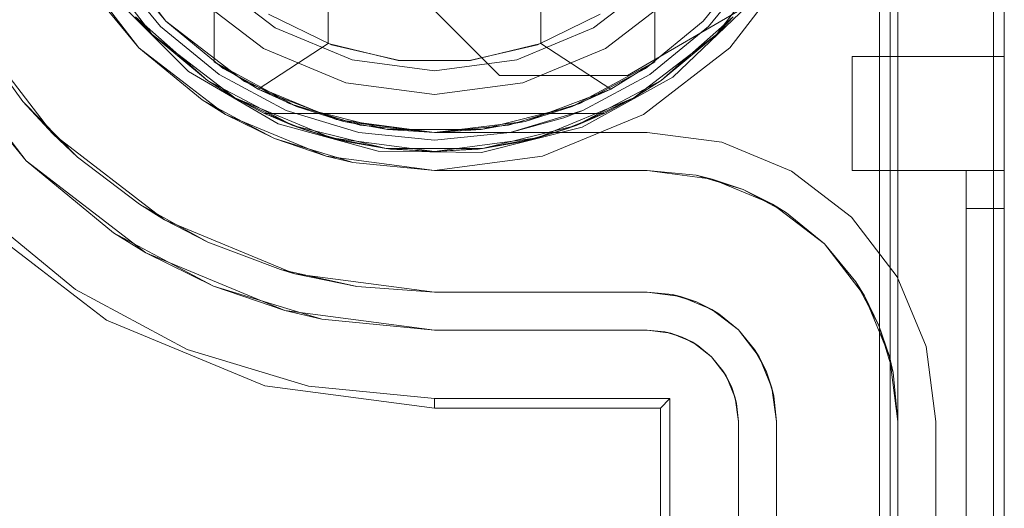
# Model space of a CAD drawing. Extents: x -743 to 300, y 62 to 1112.
# Tile 165 of 179: x 167.741 to 167.943, y 608.905 to 609.005. Entities that reach past the tile are written whole.
import ezdxf

# ---------------------------------------------------------------- set-up
doc = ezdxf.new("R2010")
doc.units = 0
doc.layers.get('0').update_dxf_attribs({"lineweight": 13})

# ---------------------------------------------------------------- blocks, each defined once
blk = doc.blocks.new('Referenz-A06CPVAYL0')
at = {"color": 7, "linetype": 'ByBlock', "lineweight": 13, "ltscale": 0.13}
for p, q in [((167.78091, 608.99627), (167.78091, 609.12355)), ((167.87154, 609.12355), (167.87154, 608.99627)), ((167.80435, 609.11979), (167.80435, 609.00003)), ((167.8481, 609.00003), (167.8481, 609.11979)), ((167.76822, 609.0019), (167.75518, 609.01889)), ((167.75518, 609.01889), (167.76822, 609.0019)), ((167.89726, 609.01889), (167.88423, 609.0019)), ((167.88423, 609.0019), (167.89726, 609.01889)), ((167.78091, 609.01507), (167.78091, 608.99627)), ((167.87154, 608.99627), (167.87154, 609.01507)), ((167.77959, 608.99242), (167.76478, 609.00556)), ((167.76478, 609.00556), (167.76822, 609.0019)), ((167.76478, 609.00556), (167.76822, 609.0019)), ((167.76478, 609.00556), (167.77959, 608.99242)), ((167.80503, 608.99978), (167.79211, 609.00606)), ((167.86034, 609.00606), (167.84741, 608.99978)), ((167.88767, 609.00556), (167.87286, 608.99242)), ((167.87286, 608.99242), (167.88767, 609.00556)), ((167.88423, 609.0019), (167.88767, 609.00556)), ((167.88423, 609.0019), (167.88767, 609.00556)), ((167.76822, 609.0019), (167.77959, 608.99242)), ((167.78521, 608.98887), (167.76822, 609.0019)), ((167.76822, 609.0019), (167.77959, 608.99242)), ((167.76822, 609.0019), (167.78521, 608.98887)), ((167.80435, 609.00003), (167.78997, 608.9907)), ((167.8188, 608.99659), (167.80435, 609.00003)), ((167.8481, 609.00003), (167.83365, 608.99659)), ((167.86247, 608.9907), (167.8481, 609.00003)), ((167.88423, 609.0019), (167.86724, 608.98887)), ((167.86724, 608.98887), (167.88423, 609.0019)), ((167.87286, 608.99242), (167.88423, 609.0019)), ((167.87286, 608.99242), (167.88423, 609.0019)), ((167.81904, 608.99656), (167.80503, 608.99978)), ((167.84741, 608.99978), (167.83341, 608.99656)), ((167.78091, 608.99627), (167.78997, 608.9907)), ((167.79788, 608.9871), (167.78091, 608.99627)), ((167.78997, 608.9907), (167.78091, 608.99627)), ((167.78091, 608.99627), (167.78091, 608.99627)), ((167.83365, 608.99659), (167.8188, 608.99659)), ((167.83341, 608.99656), (167.81904, 608.99656)), ((167.87154, 608.99627), (167.85456, 608.9871)), ((167.86247, 608.9907), (167.87154, 608.99627)), ((167.87154, 608.99627), (167.86247, 608.9907)), ((167.87154, 608.99627), (167.87154, 608.99627)), ((167.77959, 608.99242), (167.78521, 608.98887)), ((167.79711, 608.98322), (167.77959, 608.99242)), ((167.77959, 608.99242), (167.78521, 608.98887)), ((167.77959, 608.99242), (167.79711, 608.98322)), ((167.87286, 608.99242), (167.85534, 608.98322)), ((167.85534, 608.98322), (167.87286, 608.99242)), ((167.86724, 608.98887), (167.87286, 608.99242)), ((167.86724, 608.98887), (167.87286, 608.99242)), ((167.78997, 608.9907), (167.79788, 608.9871)), ((167.78997, 608.9907), (167.80756, 608.98404)), ((167.84489, 608.98404), (167.86247, 608.9907)), ((167.85456, 608.9871), (167.86247, 608.9907)), ((167.78521, 608.98887), (167.79128, 608.98569)), ((167.80499, 608.98067), (167.78521, 608.98887)), ((167.78521, 608.98887), (167.79711, 608.98322)), ((167.78521, 608.98887), (167.80499, 608.98067)), ((167.86724, 608.98887), (167.84745, 608.98067)), ((167.84745, 608.98067), (167.86724, 608.98887)), ((167.85534, 608.98322), (167.86724, 608.98887)), ((167.86116, 608.98569), (167.86724, 608.98887)), ((167.81658, 608.98238), (167.79788, 608.9871)), ((167.79788, 608.9871), (167.80756, 608.98404)), ((167.85456, 608.9871), (167.83587, 608.98238)), ((167.84489, 608.98404), (167.85456, 608.9871)), ((167.79128, 608.98569), (167.79711, 608.98322)), ((167.79128, 608.98569), (167.79964, 608.9823)), ((167.86116, 608.98569), (167.79128, 608.98569)), ((167.79128, 608.98569), (167.79128, 608.98569)), ((167.79128, 608.98569), (167.79964, 608.9823)), ((167.86116, 608.98569), (167.79128, 608.98569)), ((167.80756, 608.98404), (167.81658, 608.98238)), ((167.80756, 608.98404), (167.82622, 608.98178)), ((167.82622, 608.98178), (167.84489, 608.98404)), ((167.83587, 608.98238), (167.84489, 608.98404)), ((167.8528, 608.9823), (167.86116, 608.98569)), ((167.8528, 608.9823), (167.86116, 608.98569)), ((167.85534, 608.98322), (167.86116, 608.98569)), ((167.86116, 608.98569), (167.86116, 608.98569)), ((167.79711, 608.98322), (167.79964, 608.9823)), ((167.81633, 608.97848), (167.79711, 608.98322)), ((167.79711, 608.98322), (167.80499, 608.98067)), ((167.79711, 608.98322), (167.81633, 608.97848)), ((167.79964, 608.9823), (167.80201, 608.98163)), ((167.79964, 608.9823), (167.80499, 608.98067)), ((167.80832, 608.97985), (167.79964, 608.9823)), ((167.83587, 608.98238), (167.81658, 608.98238)), ((167.81658, 608.98238), (167.82622, 608.98178)), ((167.82622, 608.98178), (167.83587, 608.98238)), ((167.85534, 608.98322), (167.83612, 608.97848)), ((167.83612, 608.97848), (167.85534, 608.98322)), ((167.8528, 608.9823), (167.84412, 608.97985)), ((167.84745, 608.98067), (167.85534, 608.98322)), ((167.84745, 608.98067), (167.8528, 608.9823)), ((167.85043, 608.98163), (167.8528, 608.9823)), ((167.8528, 608.9823), (167.85534, 608.98322)), ((167.80201, 608.98163), (167.80637, 608.98041)), ((167.80499, 608.98067), (167.80832, 608.97985)), ((167.82622, 608.97788), (167.80499, 608.98067)), ((167.80499, 608.98067), (167.81633, 608.97848)), ((167.80499, 608.98067), (167.82622, 608.97788)), ((167.80637, 608.98041), (167.80832, 608.97985)), ((167.80832, 608.97985), (167.81633, 608.97848)), ((167.80832, 608.97985), (167.81722, 608.97837)), ((167.80832, 608.97985), (167.81722, 608.97837)), ((167.84745, 608.98067), (167.82622, 608.97788)), ((167.82622, 608.97788), (167.84745, 608.98067)), ((167.83523, 608.97837), (167.84412, 608.97985)), ((167.83523, 608.97837), (167.84412, 608.97985)), ((167.83612, 608.97848), (167.84745, 608.98067)), ((167.83612, 608.97848), (167.84412, 608.97985)), ((167.84412, 608.97985), (167.84745, 608.98067)), ((167.84412, 608.97985), (167.84608, 608.98041)), ((167.84608, 608.98041), (167.85043, 608.98163)), ((167.81633, 608.97848), (167.81722, 608.97837)), ((167.83612, 608.97848), (167.81633, 608.97848)), ((167.81633, 608.97848), (167.82622, 608.97788)), ((167.81633, 608.97848), (167.83612, 608.97848)), ((167.81722, 608.97837), (167.82622, 608.97788)), ((167.81722, 608.97837), (167.82622, 608.97788)), ((167.82622, 608.97788), (167.83612, 608.97848)), ((167.82622, 608.97788), (167.83523, 608.97837)), ((167.82622, 608.97788), (167.83523, 608.97837)), ((167.83523, 608.97837), (167.83612, 608.97848))]:
    blk.add_line(p, q, dxfattribs=at)
at = {"color": 251, "linetype": 'ByBlock', "lineweight": 13, "ltscale": 0.13, "true_color": 0x636363}
for p, q in [((167.91772, 609.05991), (167.91772, 606.48178)), ((167.94341, 606.48178), (167.94341, 609.05991)), ((167.94116, 609.04403), (167.94116, 606.49897)), ((167.77098, 609.00466), (167.75856, 609.02084)), ((167.75856, 609.02084), (167.77098, 609.00466)), ((167.7518, 609.01694), (167.76546, 608.99914)), ((167.88699, 608.99914), (167.90065, 609.01694)), ((167.83959, 608.99351), (167.81866, 609.01444)), ((167.83959, 608.99351), (167.81866, 609.01444)), ((167.76062, 609.00937), (167.77568, 608.9943)), ((167.89065, 609.00788), (167.86591, 608.99351)), ((167.89065, 609.00788), (167.86591, 608.99351)), ((167.87524, 608.99316), (167.89065, 609.00788)), ((167.78716, 608.99225), (167.77098, 609.00466)), ((167.77098, 609.00466), (167.78716, 608.99225)), ((167.74225, 608.97594), (167.72338, 609.00053)), ((167.76546, 608.99914), (167.78325, 608.98548)), ((167.86919, 608.98548), (167.88699, 608.99914)), ((167.72749, 608.99393), (167.74225, 608.97594)), ((167.77568, 608.9943), (167.79409, 608.98358)), ((167.806, 608.98444), (167.78716, 608.99225)), ((167.78716, 608.99225), (167.806, 608.98444)), ((167.86591, 608.99351), (167.83959, 608.99351)), ((167.83959, 608.99351), (167.83959, 608.99351)), ((167.86591, 608.99351), (167.83959, 608.99351)), ((167.85659, 608.98286), (167.87524, 608.99316)), ((167.86591, 608.99351), (167.86591, 608.99351)), ((167.78325, 608.98548), (167.80398, 608.9769)), ((167.82622, 608.98178), (167.806, 608.98444)), ((167.806, 608.98444), (167.82622, 608.98178)), ((167.84847, 608.9769), (167.86919, 608.98548)), ((167.79409, 608.98358), (167.81463, 608.97791)), ((167.86997, 608.98178), (167.82622, 608.98178)), ((167.82622, 608.98178), (167.86997, 608.98178)), ((167.82622, 608.98178), (167.82622, 608.98178)), ((167.83593, 608.97767), (167.85659, 608.98286)), ((167.88534, 608.97976), (167.86997, 608.98178)), ((167.86997, 608.98178), (167.88534, 608.97976)), ((167.86997, 608.98178), (167.86997, 608.98178)), ((167.89966, 608.97383), (167.88534, 608.97976)), ((167.88534, 608.97976), (167.89966, 608.97383)), ((167.81463, 608.97791), (167.83593, 608.97767)), ((167.74225, 608.97594), (167.76025, 608.96117)), ((167.76685, 608.95707), (167.74225, 608.97594)), ((167.80398, 608.9769), (167.82622, 608.97397)), ((167.82622, 608.97397), (167.84847, 608.9769)), ((167.91196, 608.96439), (167.89966, 608.97383)), ((167.89966, 608.97383), (167.91196, 608.96439)), ((167.73231, 608.96599), (167.75244, 608.94948)), ((167.73091, 608.9646), (167.75883, 608.94318)), ((167.92139, 608.95209), (167.91196, 608.96439)), ((167.91196, 608.96439), (167.92139, 608.95209)), ((167.78078, 608.9502), (167.76025, 608.96117)), ((167.76025, 608.96117), (167.76685, 608.95707)), ((167.76685, 608.95707), (167.78078, 608.9502)), ((167.79549, 608.9452), (167.76685, 608.95707)), ((167.92733, 608.93777), (167.92139, 608.95209)), ((167.92139, 608.95209), (167.92733, 608.93777)), ((167.75244, 608.94948), (167.7754, 608.9372)), ((167.80306, 608.94344), (167.78078, 608.9502)), ((167.78078, 608.9502), (167.79549, 608.9452)), ((167.79549, 608.9452), (167.80306, 608.94344)), ((167.82622, 608.94116), (167.79549, 608.9452)), ((167.80306, 608.94344), (167.82622, 608.94116)), ((167.75883, 608.94318), (167.79134, 608.92971)), ((167.82622, 608.94116), (167.86997, 608.94116)), ((167.86997, 608.94116), (167.82622, 608.94116)), ((167.82622, 608.94116), (167.82622, 608.94116)), ((167.86997, 608.94116), (167.87483, 608.94052)), ((167.87363, 608.9408), (167.86997, 608.94116)), ((167.86997, 608.94116), (167.87363, 608.9408)), ((167.86997, 608.94116), (167.86997, 608.94116)), ((167.87483, 608.94052), (167.87363, 608.9408)), ((167.87363, 608.9408), (167.87715, 608.93973)), ((167.87715, 608.93973), (167.87483, 608.94052)), ((167.87483, 608.94052), (167.87935, 608.93865)), ((167.87935, 608.93865), (167.87715, 608.93973)), ((167.87715, 608.93973), (167.88039, 608.938)), ((167.88039, 608.938), (167.87935, 608.93865)), ((167.87935, 608.93865), (167.88323, 608.93567)), ((167.88323, 608.93567), (167.88039, 608.938)), ((167.88039, 608.938), (167.88323, 608.93567)), ((167.92935, 608.92241), (167.92733, 608.93777)), ((167.92733, 608.93777), (167.92935, 608.92241)), ((167.7754, 608.9372), (167.80031, 608.92965)), ((167.88323, 608.93567), (167.88621, 608.93178)), ((167.88556, 608.93282), (167.88323, 608.93567)), ((167.88323, 608.93567), (167.88556, 608.93282)), ((167.88621, 608.93178), (167.88556, 608.93282)), ((167.88556, 608.93282), (167.8873, 608.92958)), ((167.88621, 608.93178), (167.88808, 608.92726)), ((167.8873, 608.92958), (167.88621, 608.93178)), ((167.79134, 608.92971), (167.82622, 608.92512)), ((167.80031, 608.92965), (167.82622, 608.92709)), ((167.88808, 608.92726), (167.8873, 608.92958)), ((167.8873, 608.92958), (167.88836, 608.92607)), ((167.88836, 608.92607), (167.88808, 608.92726)), ((167.88808, 608.92726), (167.88872, 608.92241)), ((167.82622, 608.92709), (167.87466, 608.92709)), ((167.82622, 608.92512), (167.82622, 608.92709)), ((167.82622, 608.92512), (167.87268, 608.92512)), ((167.87268, 608.92512), (167.87466, 608.92709)), ((167.87268, 608.92512), (167.87268, 606.61657)), ((167.87466, 608.92709), (167.87466, 606.61459)), ((167.88872, 608.92241), (167.88836, 608.92607)), ((167.88836, 608.92607), (167.88872, 608.92241)), ((167.88872, 608.92241), (167.88872, 606.61928)), ((167.88872, 606.61928), (167.88872, 608.92241)), ((167.88872, 608.92241), (167.88872, 608.92241)), ((167.92935, 606.61928), (167.92935, 608.92241)), ((167.92935, 608.92241), (167.92935, 606.61928)), ((167.92935, 608.92241), (167.92935, 608.92241))]:
    blk.add_line(p, q, dxfattribs=at)
at = {"color": 9, "linetype": 'ByBlock', "lineweight": 13, "ltscale": 0.13, "true_color": 0xc1c9c4}
for p, q in [((167.91997, 609.05991), (167.91997, 608.00522)), ((167.92154, 609.05991), (167.92154, 606.48178)), ((167.92154, 608.92241), (167.92154, 609.05991)), ((167.94341, 606.48178), (167.94341, 609.05991)), ((167.94341, 606.48178), (167.94341, 609.05991)), ((167.76546, 608.99914), (167.7518, 609.01694)), ((167.76126, 609.0165), (167.77098, 609.00466)), ((167.88147, 609.00466), (167.89118, 609.0165)), ((167.75997, 609.01564), (167.76988, 609.00356)), ((167.76988, 609.00356), (167.75997, 609.01564)), ((167.88257, 609.00356), (167.89248, 609.01564)), ((167.89248, 609.01564), (167.88257, 609.00356)), ((167.75477, 609.01216), (167.76546, 608.99914)), ((167.77995, 609.01364), (167.7935, 609.00324)), ((167.7935, 609.00324), (167.77995, 609.01364)), ((167.85894, 609.00324), (167.87249, 609.01364)), ((167.87249, 609.01364), (167.85894, 609.00324)), ((167.7765, 609.01019), (167.79107, 608.99902)), ((167.7765, 609.01019), (167.79107, 608.99902)), ((167.86138, 608.99902), (167.87594, 609.01019)), ((167.86138, 608.99902), (167.87594, 609.01019)), ((167.74778, 608.98146), (167.73015, 609.00444)), ((167.77098, 609.00466), (167.78282, 608.99495)), ((167.86963, 608.99495), (167.88147, 609.00466)), ((167.76988, 609.00356), (167.78195, 608.99365)), ((167.78195, 608.99365), (167.76988, 609.00356)), ((167.7935, 609.00324), (167.80929, 608.9967)), ((167.80929, 608.9967), (167.7935, 609.00324)), ((167.84316, 608.9967), (167.85894, 609.00324)), ((167.85894, 609.00324), (167.84316, 608.9967)), ((167.8705, 608.99365), (167.88257, 609.00356)), ((167.88257, 609.00356), (167.8705, 608.99365)), ((167.73215, 609.00111), (167.74161, 608.98816)), ((167.78325, 608.98548), (167.76546, 608.99914)), ((167.76546, 608.99914), (167.77848, 608.98845)), ((167.79107, 608.99902), (167.80802, 608.99199)), ((167.79107, 608.99902), (167.80802, 608.99199)), ((167.84442, 608.99199), (167.86138, 608.99902)), ((167.84442, 608.99199), (167.86138, 608.99902)), ((167.80929, 608.9967), (167.82622, 608.99447)), ((167.82622, 608.99447), (167.80929, 608.9967)), ((167.82622, 608.99447), (167.84316, 608.9967)), ((167.84316, 608.9967), (167.82622, 608.99447)), ((167.91216, 608.99741), (167.91216, 608.99661)), ((167.94341, 608.99741), (167.91216, 608.99741)), ((167.91216, 608.99741), (167.91216, 608.99661)), ((167.91216, 608.99741), (167.91216, 608.99741)), ((167.94341, 608.99741), (167.91216, 608.99741)), ((167.91216, 608.99661), (167.91216, 608.99427)), ((167.91216, 608.99661), (167.91216, 608.99427)), ((167.94341, 608.99661), (167.94341, 608.99741)), ((167.94341, 608.99741), (167.94341, 608.99741)), ((167.94341, 608.99741), (167.94341, 608.99661)), ((167.94341, 608.99427), (167.94341, 608.99661)), ((167.94341, 608.99661), (167.94341, 608.99427)), ((167.78282, 608.99495), (167.79633, 608.98773)), ((167.85612, 608.98773), (167.86963, 608.99495)), ((167.91216, 608.99427), (167.91216, 608.99054)), ((167.91216, 608.99427), (167.91216, 608.99054)), ((167.94341, 608.99054), (167.94341, 608.99427)), ((167.94341, 608.99427), (167.94341, 608.99054)), ((167.78195, 608.99365), (167.79573, 608.98629)), ((167.79573, 608.98629), (167.78195, 608.99365)), ((167.80802, 608.99199), (167.82622, 608.98959)), ((167.80802, 608.99199), (167.82622, 608.98959)), ((167.82622, 608.98959), (167.84442, 608.99199)), ((167.82622, 608.98959), (167.84442, 608.99199)), ((167.85672, 608.98629), (167.8705, 608.99365)), ((167.8705, 608.99365), (167.85672, 608.98629)), ((167.91216, 608.99054), (167.91216, 608.98569)), ((167.91216, 608.99054), (167.91216, 608.98569)), ((167.94341, 608.98569), (167.94341, 608.99054)), ((167.94341, 608.99054), (167.94341, 608.98569)), ((167.74161, 608.98816), (167.74778, 608.98146)), ((167.75283, 608.97672), (167.74161, 608.98816)), ((167.77848, 608.98845), (167.78325, 608.98548)), ((167.78146, 608.98686), (167.77848, 608.98845)), ((167.78672, 608.98405), (167.78146, 608.98686)), ((167.79573, 608.98629), (167.81068, 608.98175)), ((167.81068, 608.98175), (167.79573, 608.98629)), ((167.79633, 608.98773), (167.81098, 608.98328)), ((167.84146, 608.98328), (167.85612, 608.98773)), ((167.84177, 608.98175), (167.85672, 608.98629)), ((167.85287, 608.98481), (167.85672, 608.98629)), ((167.85672, 608.98629), (167.85287, 608.98481)), ((167.80398, 608.9769), (167.78325, 608.98548)), ((167.78325, 608.98548), (167.79334, 608.98051)), ((167.79334, 608.98051), (167.78672, 608.98405)), ((167.84177, 608.98175), (167.85287, 608.98481)), ((167.85287, 608.98481), (167.84177, 608.98175)), ((167.91216, 608.98569), (167.91216, 608.98004)), ((167.91216, 608.98569), (167.91216, 608.98004)), ((167.94341, 608.98004), (167.94341, 608.98569)), ((167.94341, 608.98569), (167.94341, 608.98004)), ((167.81098, 608.98328), (167.82622, 608.98178)), ((167.82622, 608.98178), (167.84146, 608.98328)), ((167.77075, 608.96383), (167.74778, 608.98146)), ((167.74778, 608.98146), (167.75283, 608.97672)), ((167.80051, 608.97833), (167.79334, 608.98051)), ((167.79334, 608.98051), (167.80398, 608.9769)), ((167.81068, 608.98175), (167.82622, 608.98022)), ((167.82622, 608.98022), (167.81068, 608.98175)), ((167.82622, 608.98022), (167.84177, 608.98175)), ((167.84177, 608.98175), (167.82622, 608.98022)), ((167.91216, 608.98004), (167.91216, 608.97397)), ((167.91216, 608.98004), (167.91216, 608.97397)), ((167.94341, 608.97397), (167.94341, 608.98004)), ((167.94341, 608.98004), (167.94341, 608.97397)), ((167.80622, 608.9766), (167.80051, 608.97833)), ((167.75283, 608.97672), (167.76558, 608.96701)), ((167.82622, 608.97397), (167.80398, 608.9769)), ((167.80398, 608.9769), (167.80946, 608.97562)), ((167.80946, 608.97562), (167.80622, 608.9766)), ((167.80946, 608.97562), (167.82622, 608.97397)), ((167.86997, 608.97397), (167.82622, 608.97397)), ((167.82622, 608.97397), (167.84177, 608.97397)), ((167.82622, 608.97397), (167.82622, 608.97397)), ((167.84177, 608.97397), (167.85672, 608.97397)), ((167.85672, 608.97397), (167.86997, 608.97397)), ((167.88332, 608.97221), (167.86997, 608.97397)), ((167.88003, 608.97298), (167.86997, 608.97397)), ((167.86997, 608.97397), (167.88003, 608.97298)), ((167.86997, 608.97397), (167.86997, 608.97397)), ((167.91216, 608.97397), (167.9356, 608.97397)), ((167.91216, 608.97397), (167.91216, 608.97397)), ((167.91216, 608.97397), (167.9356, 608.97397)), ((167.9356, 608.97397), (167.9356, 608.97382)), ((167.9395, 608.97397), (167.9356, 608.97397)), ((167.9356, 608.97397), (167.94341, 608.97397)), ((167.9356, 608.97397), (167.9356, 607.77084)), ((167.9356, 608.97397), (167.9356, 608.97397)), ((167.9356, 608.97397), (167.9356, 607.77084)), ((167.9395, 608.97397), (167.9356, 608.97397)), ((167.9356, 608.97397), (167.9356, 608.97397)), ((167.9356, 608.97397), (167.9356, 608.97397)), ((167.9356, 608.97397), (167.9356, 608.97397)), ((167.9356, 608.97397), (167.9356, 608.97397)), ((167.9356, 608.97397), (167.9356, 608.97397)), ((167.9356, 608.97382), (167.9356, 608.97397)), ((167.9356, 608.97397), (167.94341, 608.97397)), ((167.9356, 608.97382), (167.9356, 608.97338)), ((167.9356, 608.97338), (167.9356, 608.97382)), ((167.94341, 608.97397), (167.9395, 608.97397)), ((167.94341, 608.97397), (167.9395, 608.97397)), ((167.94341, 608.9737), (167.94341, 608.97397)), ((167.94341, 607.77084), (167.94341, 608.97397)), ((167.94341, 608.97397), (167.94341, 608.97397)), ((167.94341, 608.97397), (167.94341, 608.9737)), ((167.94341, 608.97397), (167.94341, 607.77084)), ((167.94341, 608.97292), (167.94341, 608.9737)), ((167.94341, 608.9737), (167.94341, 608.97292)), ((167.88332, 608.97221), (167.88003, 608.97298)), ((167.88003, 608.97298), (167.88971, 608.97004)), ((167.89575, 608.96706), (167.88332, 608.97221)), ((167.88971, 608.97004), (167.88332, 608.97221)), ((167.9356, 608.97338), (167.9356, 608.97265)), ((167.9356, 608.97265), (167.9356, 608.97338)), ((167.9356, 608.97265), (167.9356, 608.97168)), ((167.9356, 608.97168), (167.9356, 608.97265)), ((167.9356, 608.97168), (167.9356, 608.9705)), ((167.9356, 608.9705), (167.9356, 608.97168)), ((167.94341, 608.97168), (167.94341, 608.97292)), ((167.94341, 608.97292), (167.94341, 608.97168)), ((167.94341, 608.97006), (167.94341, 608.97168)), ((167.94341, 608.97168), (167.94341, 608.97006)), ((167.89575, 608.96706), (167.88971, 608.97004)), ((167.88971, 608.97004), (167.89862, 608.96528)), ((167.9356, 608.9705), (167.9356, 608.96915)), ((167.9356, 608.96915), (167.9356, 608.9705)), ((167.94341, 608.96818), (167.94341, 608.97006)), ((167.94341, 608.97006), (167.94341, 608.96818)), ((167.9356, 608.96915), (167.9356, 608.96768)), ((167.9356, 608.96768), (167.9356, 608.96915)), ((167.9356, 608.96768), (167.9356, 608.96616)), ((167.9356, 608.96616), (167.9356, 608.96768)), ((167.94341, 608.96616), (167.94341, 608.96818)), ((167.94341, 608.96818), (167.94341, 608.96616)), ((167.76558, 608.96701), (167.77075, 608.96383)), ((167.7796, 608.95924), (167.76558, 608.96701)), ((167.90643, 608.95887), (167.89575, 608.96706)), ((167.89862, 608.96528), (167.89575, 608.96706)), ((167.9356, 608.96616), (167.9395, 608.96616)), ((167.9356, 608.96616), (167.9356, 606.57553)), ((167.9395, 608.96616), (167.9356, 608.96616)), ((167.9356, 606.57553), (167.9356, 608.96616)), ((167.9395, 608.96616), (167.94341, 608.96616)), ((167.94341, 608.96616), (167.9395, 608.96616)), ((167.94341, 606.57553), (167.94341, 608.96616)), ((167.94341, 608.96616), (167.94341, 606.57553)), ((167.79751, 608.95275), (167.77075, 608.96383)), ((167.77075, 608.96383), (167.7796, 608.95924)), ((167.90643, 608.95887), (167.89862, 608.96528)), ((167.89862, 608.96528), (167.90643, 608.95887)), ((167.7796, 608.95924), (167.79459, 608.95358)), ((167.91463, 608.94819), (167.90643, 608.95887)), ((167.91285, 608.95105), (167.90643, 608.95887)), ((167.90643, 608.95887), (167.91285, 608.95105)), ((167.79459, 608.95358), (167.79751, 608.95275)), ((167.81024, 608.95013), (167.79459, 608.95358)), ((167.82622, 608.94897), (167.79751, 608.95275)), ((167.79751, 608.95275), (167.81024, 608.95013)), ((167.81024, 608.95013), (167.82622, 608.94897)), ((167.82622, 608.94897), (167.81024, 608.95013)), ((167.91463, 608.94819), (167.91285, 608.95105)), ((167.91285, 608.95105), (167.91761, 608.94214)), ((167.82622, 608.94897), (167.86997, 608.94897)), ((167.86997, 608.94897), (167.82622, 608.94897)), ((167.82622, 608.94897), (167.82622, 608.94897)), ((167.86997, 608.94897), (167.87685, 608.94806)), ((167.87516, 608.94846), (167.86997, 608.94897)), ((167.86997, 608.94897), (167.86997, 608.94897)), ((167.87685, 608.94806), (167.87516, 608.94846)), ((167.87516, 608.94846), (167.87616, 608.94816)), ((167.87616, 608.94816), (167.87792, 608.94762)), ((167.88014, 608.94695), (167.87685, 608.94806)), ((167.87685, 608.94806), (167.88325, 608.94541)), ((167.87792, 608.94762), (167.88014, 608.94695)), ((167.91978, 608.93575), (167.91463, 608.94819)), ((167.91761, 608.94214), (167.91463, 608.94819)), ((167.88325, 608.94541), (167.88014, 608.94695)), ((167.88014, 608.94695), (167.88218, 608.94586)), ((167.88218, 608.94586), (167.88381, 608.94499)), ((167.88473, 608.94449), (167.88325, 608.94541)), ((167.88325, 608.94541), (167.88876, 608.94119)), ((167.88381, 608.94499), (167.88473, 608.94449)), ((167.88876, 608.94119), (167.88473, 608.94449)), ((167.91978, 608.93575), (167.91761, 608.94214)), ((167.91761, 608.94214), (167.92054, 608.93247)), ((167.88876, 608.94119), (167.89298, 608.93569)), ((167.89206, 608.93716), (167.88876, 608.94119)), ((167.89206, 608.93716), (167.89255, 608.93624)), ((167.89298, 608.93569), (167.89206, 608.93716)), ((167.89255, 608.93624), (167.89342, 608.93462)), ((167.89451, 608.93257), (167.89298, 608.93569)), ((167.89298, 608.93569), (167.89563, 608.92928)), ((167.92154, 608.92241), (167.91978, 608.93575)), ((167.92054, 608.93247), (167.91978, 608.93575)), ((167.89342, 608.93462), (167.89451, 608.93257)), ((167.89563, 608.92928), (167.89451, 608.93257)), ((167.89451, 608.93257), (167.89519, 608.93035)), ((167.92154, 608.92241), (167.92054, 608.93247)), ((167.92054, 608.93247), (167.92154, 608.92241)), ((167.89519, 608.93035), (167.89572, 608.92859)), ((167.89603, 608.92759), (167.89563, 608.92928)), ((167.89563, 608.92928), (167.89654, 608.92241)), ((167.89572, 608.92859), (167.89603, 608.92759)), ((167.89654, 608.92241), (167.89603, 608.92759)), ((167.89654, 608.92241), (167.89654, 606.61928)), ((167.89654, 608.87241), (167.89654, 608.92241)), ((167.89654, 608.92241), (167.89654, 608.92241)), ((167.92154, 606.61928), (167.92154, 608.92241)), ((167.92154, 608.92241), (167.92154, 608.92241))]:
    blk.add_line(p, q, dxfattribs=at)

msp = doc.modelspace()

# ---------------------------------------------------------------- block references
at = {"color": 8, "lineweight": 25, "ltscale": 0.25, "true_color": 0x808080}
msp.add_blockref('Referenz-A06CPVAYL0', (0, 0), dxfattribs=at)

doc.saveas('drawing.dxf')
